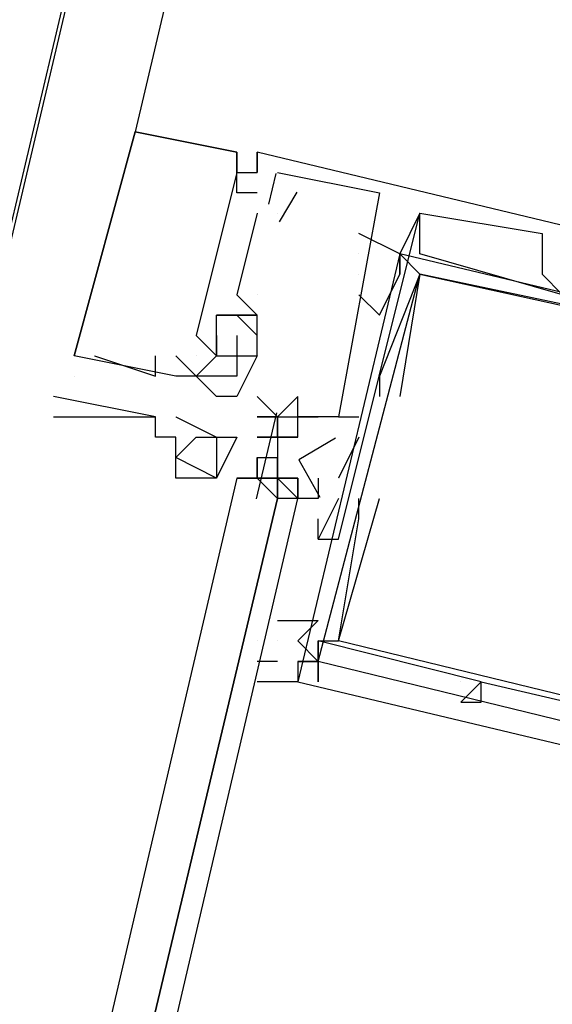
# Model space of a CAD drawing. Header units: feet. Extents: x -79 to 198, y -22 to 181.
# Tile 83 of 164: x 36.711 to 37.06, y 99.18 to 99.824. Entities that reach past the tile are written whole.
import ezdxf

# ---------------------------------------------------------------- set-up
doc = ezdxf.new("R2010")
doc.units = ezdxf.units.FT
doc.layers.add('A-LINEA', color=7, linetype='CONTINUOUS')

msp = doc.modelspace()

# ---------------------------------------------------------------- linework, layer by layer
at = {"layer": 'A-LINEA'}
for p, q in [((38.5333, 107.1778), (36.7867, 99.7511)), ((36.7867, 99.7511), (36.7867, 99.7511)), ((36.7867, 99.7511), (36.7867, 99.7511)), ((36.7867, 99.7511), (36.7867, 99.7511)), ((36.7867, 99.7511), (36.7867, 99.7511)), ((36.7867, 99.7511), (36.7867, 99.7511)), ((36.7867, 99.7511), (36.7867, 99.7511)), ((36.8533, 99.7378), (36.8533, 99.7378)), ((36.8533, 99.7378), (36.8533, 99.7378)), ((36.8533, 99.7378), (36.8533, 99.7378)), ((36.8533, 99.7378), (36.8533, 99.7378)), ((36.8533, 99.7378), (36.8533, 99.7378)), ((36.8533, 99.7378), (36.8533, 99.7378)), ((36.8533, 99.7378), (36.8533, 99.7378)), ((36.8533, 99.7378), (36.8533, 99.7378)), ((36.8533, 99.7378), (36.8533, 99.7378)), ((36.8533, 99.7378), (36.8533, 99.7378)), ((36.8533, 99.7378), (36.8533, 99.7378)), ((36.8533, 99.7378), (36.8533, 99.7378)), ((36.8667, 99.7378), (36.8667, 99.7378)), ((36.8667, 99.7378), (36.8667, 99.7378)), ((36.8667, 99.7378), (36.8667, 99.7378)), ((36.8667, 99.7378), (36.8667, 99.7378)), ((36.8667, 99.7378), (36.8667, 99.7378)), ((36.8667, 99.7378), (36.8667, 99.7378)), ((36.8667, 99.7378), (36.8667, 99.7378)), ((36.8667, 99.7378), (36.8667, 99.7378)), ((36.8667, 99.7378), (36.8667, 99.7378)), ((36.8533, 99.7244), (36.8533, 99.7244)), ((36.8533, 99.7244), (36.8533, 99.7244)), ((36.8533, 99.7244), (36.8533, 99.7244)), ((36.8533, 99.7244), (36.8533, 99.7244)), ((36.8533, 99.7244), (36.8533, 99.7244)), ((36.8533, 99.7244), (36.8533, 99.7244)), ((36.8533, 99.7244), (36.8533, 99.7244)), ((36.8533, 99.7244), (36.8533, 99.7244)), ((36.8533, 99.7244), (36.8533, 99.7244)), ((36.8667, 99.7244), (36.8667, 99.7244)), ((36.8667, 99.7244), (36.8667, 99.7244)), ((36.8667, 99.7244), (36.8667, 99.7244)), ((36.8667, 99.7244), (36.8667, 99.7244)), ((36.8667, 99.7244), (36.8667, 99.7244)), ((36.8667, 99.7244), (36.8667, 99.7244)), ((36.8743, 99.7038), (36.8791, 99.7238)), ((36.8743, 99.7038), (36.8791, 99.7238)), ((36.8743, 99.7038), (36.8791, 99.7238)), ((36.88, 99.7244), (36.88, 99.7244)), ((36.88, 99.7244), (36.88, 99.7244)), ((36.88, 99.7244), (36.88, 99.7244)), ((36.8533, 99.7111), (36.8533, 99.7111)), ((36.8533, 99.7111), (36.8533, 99.7111)), ((36.8533, 99.7111), (36.8533, 99.7111)), ((36.8533, 99.7111), (36.8533, 99.7111)), ((36.8533, 99.7111), (36.8533, 99.7111)), ((36.8533, 99.7111), (36.8533, 99.7111)), ((36.8667, 99.7111), (36.8667, 99.7111)), ((36.8667, 99.7111), (36.8667, 99.7111)), ((36.8667, 99.7111), (36.8667, 99.7111)), ((36.8812, 99.6921), (36.8928, 99.7116)), ((36.8812, 99.6921), (36.8928, 99.7116)), ((36.8812, 99.6921), (36.8928, 99.7116)), ((36.9467, 99.7111), (36.9467, 99.7111)), ((36.9467, 99.7111), (36.9467, 99.7111)), ((36.9467, 99.7111), (36.9467, 99.7111)), ((36.8667, 99.6978), (36.8533, 99.6444)), ((36.8667, 99.6978), (36.8533, 99.6444)), ((36.8667, 99.6978), (36.8533, 99.6444)), ((36.8667, 99.6978), (36.8667, 99.6978)), ((36.8667, 99.6978), (36.8667, 99.6978)), ((36.8667, 99.6978), (36.8667, 99.6978)), ((36.88, 99.6978), (36.88, 99.6978)), ((36.88, 99.6978), (36.88, 99.6978)), ((36.88, 99.6978), (36.88, 99.6978)), ((36.9733, 99.6978), (36.9733, 99.6978)), ((36.9733, 99.6978), (36.9733, 99.6978)), ((36.9733, 99.6978), (36.9733, 99.6978)), ((36.9733, 99.6978), (36.9733, 99.6978)), ((36.9733, 99.6978), (36.9733, 99.6978)), ((36.9733, 99.6978), (36.9733, 99.6978)), ((37.0533, 99.6844), (37.0533, 99.6844)), ((37.0533, 99.6844), (37.0533, 99.6844)), ((37.0533, 99.6844), (37.0533, 99.6844)), ((36.96, 99.6711), (36.96, 99.6711)), ((36.96, 99.6711), (36.96, 99.6711)), ((36.96, 99.6711), (36.96, 99.6711)), ((36.9733, 99.6711), (36.9733, 99.6711)), ((36.9733, 99.6711), (36.9733, 99.6711)), ((36.9733, 99.6711), (36.9733, 99.6711)), ((36.9333, 99.6578), (36.9333, 99.6578)), ((36.9333, 99.6578), (36.9333, 99.6578)), ((36.9733, 99.6578), (36.9733, 99.6578)), ((36.9733, 99.6578), (36.9733, 99.6578)), ((36.9733, 99.6578), (36.9733, 99.6578)), ((36.9733, 99.6578), (36.9733, 99.6578)), ((36.9733, 99.6578), (36.9733, 99.6578)), ((36.9733, 99.6578), (36.9733, 99.6578)), ((37.0533, 99.6578), (37.0533, 99.6578)), ((37.0533, 99.6578), (37.0533, 99.6578)), ((37.0533, 99.6578), (37.0533, 99.6578)), ((36.8533, 99.6444), (36.8667, 99.6311)), ((36.8533, 99.6444), (36.8533, 99.6444)), ((36.8533, 99.6444), (36.8667, 99.6311)), ((36.8533, 99.6444), (36.8533, 99.6444)), ((36.8533, 99.6444), (36.8667, 99.6311)), ((36.8533, 99.6444), (36.8533, 99.6444)), ((36.8667, 99.6444), (36.8667, 99.6444)), ((36.8667, 99.6444), (36.8667, 99.6444)), ((36.8667, 99.6444), (36.8667, 99.6444)), ((36.84, 99.6311), (36.84, 99.6311)), ((36.84, 99.6311), (36.84, 99.6311)), ((36.84, 99.6311), (36.84, 99.6311)), ((36.84, 99.6311), (36.84, 99.6311)), ((36.84, 99.6311), (36.84, 99.6311)), ((36.84, 99.6311), (36.84, 99.6311)), ((36.8533, 99.6311), (36.8533, 99.6311)), ((36.8533, 99.6311), (36.8533, 99.6311)), ((36.8533, 99.6311), (36.8533, 99.6311)), ((36.8533, 99.6311), (36.8533, 99.6311)), ((36.8533, 99.6311), (36.8533, 99.6311)), ((36.8533, 99.6311), (36.8533, 99.6311)), ((36.8533, 99.6311), (36.8533, 99.6311)), ((36.8533, 99.6311), (36.8533, 99.6311)), ((36.8533, 99.6311), (36.8533, 99.6311)), ((36.8667, 99.6311), (36.8667, 99.6311)), ((36.8667, 99.6311), (36.8667, 99.6311)), ((36.8667, 99.6311), (36.8667, 99.6311)), ((36.8667, 99.6311), (36.8667, 99.6311)), ((36.8667, 99.6311), (36.8667, 99.6311)), ((36.8667, 99.6311), (36.8667, 99.6311)), ((36.8267, 99.6178), (36.8267, 99.6178)), ((36.84, 99.6044), (36.8267, 99.6178)), ((36.8267, 99.6178), (36.8267, 99.6178)), ((36.8267, 99.6178), (36.8267, 99.6178)), ((36.84, 99.6044), (36.8267, 99.6178)), ((36.8267, 99.6178), (36.8267, 99.6178)), ((36.8267, 99.6178), (36.8267, 99.6178)), ((36.84, 99.6044), (36.8267, 99.6178)), ((36.8267, 99.6178), (36.8267, 99.6178)), ((36.84, 99.6178), (36.84, 99.6178)), ((36.84, 99.6178), (36.84, 99.6178)), ((36.84, 99.6178), (36.84, 99.6178)), ((36.84, 99.6178), (36.84, 99.6178)), ((36.84, 99.6178), (36.84, 99.6178)), ((36.84, 99.6178), (36.84, 99.6178)), ((36.8533, 99.6178), (36.8533, 99.6178)), ((36.8533, 99.6178), (36.8533, 99.6178)), ((36.8533, 99.6178), (36.8533, 99.6178)), ((36.8667, 99.6178), (36.8667, 99.6178)), ((36.8667, 99.6178), (36.8667, 99.6178)), ((36.8667, 99.6178), (36.8667, 99.6178)), ((36.7467, 99.6044), (36.7467, 99.6044)), ((36.7467, 99.6044), (36.7467, 99.6044)), ((36.7467, 99.6044), (36.7467, 99.6044)), ((36.7467, 99.6044), (36.7467, 99.6044)), ((36.7467, 99.6044), (36.7467, 99.6044)), ((36.7467, 99.6044), (36.7467, 99.6044)), ((36.76, 99.6044), (36.76, 99.6044)), ((36.76, 99.6044), (36.76, 99.6044)), ((36.76, 99.6044), (36.76, 99.6044)), ((36.8, 99.6044), (36.8, 99.6044)), ((36.8, 99.6044), (36.8, 99.6044)), ((36.8, 99.6044), (36.8, 99.6044)), ((36.8133, 99.6044), (36.8133, 99.6044)), ((36.8133, 99.6044), (36.8133, 99.6044)), ((36.8133, 99.6044), (36.8133, 99.6044)), ((36.8267, 99.6044), (36.8267, 99.6044)), ((36.8267, 99.6044), (36.8267, 99.6044)), ((36.8267, 99.6044), (36.8267, 99.6044)), ((36.8267, 99.6044), (36.8267, 99.6044)), ((36.8267, 99.6044), (36.8267, 99.6044)), ((36.8267, 99.6044), (36.8267, 99.6044)), ((36.8267, 99.6044), (36.8267, 99.6044)), ((36.8267, 99.6044), (36.8267, 99.6044)), ((36.8267, 99.6044), (36.8267, 99.6044)), ((36.8267, 99.6044), (36.8267, 99.6044)), ((36.8267, 99.6044), (36.8267, 99.6044)), ((36.8267, 99.6044), (36.8267, 99.6044)), ((36.84, 99.6044), (36.84, 99.6044)), ((36.84, 99.6044), (36.84, 99.6044)), ((36.84, 99.6044), (36.84, 99.6044)), ((36.84, 99.6044), (36.84, 99.6044)), ((36.84, 99.6044), (36.84, 99.6044)), ((36.84, 99.6044), (36.84, 99.6044)), ((36.84, 99.6044), (36.84, 99.6044)), ((36.84, 99.6044), (36.84, 99.6044)), ((36.84, 99.6044), (36.84, 99.6044)), ((36.84, 99.6044), (36.84, 99.6044)), ((36.84, 99.6044), (36.84, 99.6044)), ((36.84, 99.6044), (36.84, 99.6044)), ((36.8533, 99.6044), (36.8533, 99.6044)), ((36.8533, 99.6044), (36.8533, 99.6044)), ((36.8533, 99.6044), (36.8533, 99.6044)), ((36.8533, 99.6044), (36.8533, 99.6044)), ((36.8533, 99.6044), (36.8533, 99.6044)), ((36.8533, 99.6044), (36.8533, 99.6044)), ((36.8533, 99.6044), (36.8533, 99.6044)), ((36.8533, 99.6044), (36.8533, 99.6044)), ((36.8533, 99.6044), (36.8533, 99.6044)), ((36.8667, 99.6044), (36.8667, 99.6044)), ((36.8667, 99.6044), (36.8667, 99.6044)), ((36.8667, 99.6044), (36.8667, 99.6044)), ((36.8667, 99.6044), (36.8667, 99.6044)), ((36.8667, 99.6044), (36.8667, 99.6044)), ((36.8667, 99.6044), (36.8667, 99.6044)), ((36.7467, 99.5911), (36.7467, 99.5911)), ((36.8, 99.5911), (36.8, 99.5911)), ((36.8, 99.5911), (36.8, 99.5911)), ((36.8, 99.5911), (36.8, 99.5911)), ((36.8133, 99.5911), (36.8133, 99.5911)), ((36.8133, 99.5911), (36.8133, 99.5911)), ((36.8133, 99.5911), (36.8133, 99.5911)), ((36.8133, 99.5911), (36.8133, 99.5911)), ((36.8133, 99.5911), (36.8133, 99.5911)), ((36.8133, 99.5911), (36.8133, 99.5911)), ((36.8267, 99.5911), (36.8267, 99.5911)), ((36.8267, 99.5911), (36.8267, 99.5911)), ((36.8267, 99.5911), (36.8267, 99.5911)), ((36.8267, 99.5911), (36.8267, 99.5911)), ((36.8267, 99.5911), (36.8267, 99.5911)), ((36.8267, 99.5911), (36.8267, 99.5911)), ((36.8267, 99.5911), (36.8267, 99.5911)), ((36.8267, 99.5911), (36.8267, 99.5911)), ((36.8267, 99.5911), (36.8267, 99.5911)), ((36.8267, 99.5911), (36.8267, 99.5911)), ((36.8267, 99.5911), (36.8267, 99.5911)), ((36.8267, 99.5911), (36.8267, 99.5911)), ((36.8533, 99.5911), (36.8533, 99.5911)), ((36.8533, 99.5911), (36.8533, 99.5911)), ((36.8533, 99.5911), (36.8533, 99.5911)), ((36.9467, 99.5911), (36.9467, 99.5911)), ((36.9467, 99.5911), (36.9467, 99.5911)), ((36.9467, 99.5911), (36.9467, 99.5911)), ((36.7333, 99.5778), (36.7333, 99.5778)), ((36.84, 99.5778), (36.84, 99.5778)), ((36.84, 99.5778), (36.84, 99.5778)), ((36.84, 99.5778), (36.84, 99.5778)), ((36.8533, 99.5778), (36.8533, 99.5778)), ((36.8533, 99.5778), (36.8533, 99.5778)), ((36.8533, 99.5778), (36.8533, 99.5778)), ((36.88, 99.5644), (36.8667, 99.5778)), ((36.8667, 99.5778), (36.8667, 99.5778)), ((36.8667, 99.5778), (36.8667, 99.5778)), ((36.8933, 99.5778), (36.8933, 99.5778)), ((36.8933, 99.5644), (36.8933, 99.5778)), ((36.9467, 99.5778), (36.9467, 99.5778)), ((36.9467, 99.5778), (36.9467, 99.5778)), ((36.9467, 99.5778), (36.9467, 99.5778)), ((36.96, 99.5778), (36.96, 99.5778)), ((36.96, 99.5778), (36.96, 99.5778)), ((36.96, 99.5778), (36.96, 99.5778)), ((36.7333, 99.5644), (36.8, 99.5644)), ((36.7333, 99.5644), (36.7333, 99.5644)), ((36.8, 99.5644), (36.8, 99.5644)), ((36.8, 99.5644), (36.8, 99.5644)), ((36.8133, 99.5644), (36.8133, 99.5644)), ((36.8661, 99.5108), (36.8795, 99.5672)), ((36.8667, 99.5644), (36.8667, 99.5644)), ((36.8667, 99.5644), (36.8667, 99.5644)), ((36.8667, 99.5644), (36.8667, 99.5644)), ((36.8667, 99.5644), (36.8667, 99.5644)), ((36.8667, 99.5644), (36.8667, 99.5644)), ((36.8667, 99.5644), (36.88, 99.5644)), ((36.8667, 99.5644), (36.8667, 99.5644)), ((36.8667, 99.5644), (36.8667, 99.5644)), ((36.8667, 99.5644), (36.8667, 99.5644)), ((36.8667, 99.5644), (36.8667, 99.5644)), ((36.88, 99.5644), (36.8667, 99.5644)), ((36.8667, 99.5644), (36.8667, 99.5644)), ((36.88, 99.5644), (36.8667, 99.5644)), ((36.8667, 99.5644), (36.8667, 99.5644)), ((36.88, 99.5644), (36.88, 99.5511)), ((36.88, 99.5644), (36.88, 99.5511)), ((36.88, 99.5644), (36.8933, 99.5644)), ((36.88, 99.5644), (36.8933, 99.5644)), ((36.88, 99.5644), (36.88, 99.5644)), ((36.88, 99.5644), (36.88, 99.5644)), ((36.88, 99.5644), (36.88, 99.5644)), ((36.88, 99.5644), (36.88, 99.5644)), ((36.88, 99.5644), (36.88, 99.5644)), ((36.88, 99.5644), (36.88, 99.5644)), ((36.88, 99.5644), (36.88, 99.5644)), ((36.88, 99.5644), (36.88, 99.5644)), ((36.88, 99.5511), (36.88, 99.5644)), ((36.88, 99.5644), (36.88, 99.5644)), ((36.88, 99.5511), (36.88, 99.5644)), ((36.88, 99.5644), (36.88, 99.5644)), ((36.88, 99.5644), (36.88, 99.5644)), ((36.88, 99.5644), (36.88, 99.5644)), ((36.8933, 99.5644), (36.8933, 99.5644)), ((36.8933, 99.5644), (36.8933, 99.5644)), ((36.8933, 99.5644), (36.8933, 99.5644)), ((36.8933, 99.5644), (36.8933, 99.5644)), ((36.8933, 99.5644), (36.8933, 99.5644)), ((36.8933, 99.5644), (36.8933, 99.5644)), ((36.8933, 99.5644), (36.8933, 99.5644)), ((36.8933, 99.5644), (36.9067, 99.5644)), ((36.8933, 99.5644), (36.8933, 99.5644)), ((36.8933, 99.5644), (36.8933, 99.5644)), ((36.8933, 99.5644), (36.8933, 99.5644)), ((36.8933, 99.5644), (36.8933, 99.5644)), ((36.8933, 99.5644), (36.8933, 99.5644)), ((36.8933, 99.5644), (36.9067, 99.5644)), ((36.8933, 99.5511), (36.8933, 99.5644)), ((36.8933, 99.5644), (36.8933, 99.5644)), ((36.8933, 99.5644), (36.8933, 99.5644)), ((36.8933, 99.5644), (36.8933, 99.5644)), ((36.8933, 99.5644), (36.8933, 99.5644)), ((36.8933, 99.5644), (36.8933, 99.5644)), ((36.8933, 99.5644), (36.8933, 99.5644)), ((36.8933, 99.5644), (36.8933, 99.5644)), ((36.8933, 99.5644), (36.8933, 99.5644)), ((36.9067, 99.5644), (36.9067, 99.5644)), ((36.9067, 99.5644), (36.9067, 99.5644)), ((36.9067, 99.5644), (36.9067, 99.5644)), ((36.9067, 99.5644), (36.9067, 99.5644)), ((36.9067, 99.5644), (36.9067, 99.5644)), ((36.9067, 99.5644), (36.9067, 99.5644)), ((36.9067, 99.5644), (36.9067, 99.5644)), ((36.9067, 99.5644), (36.9067, 99.5644)), ((36.9067, 99.5644), (36.9067, 99.5644)), ((36.9067, 99.5644), (36.9067, 99.5644)), ((36.9067, 99.5644), (36.9067, 99.5644)), ((36.9067, 99.5644), (36.9067, 99.5644)), ((36.92, 99.5644), (36.92, 99.5644)), ((36.92, 99.5644), (36.92, 99.5644)), ((36.92, 99.5644), (36.92, 99.5644)), ((36.92, 99.5644), (36.92, 99.5644)), ((36.92, 99.5644), (36.92, 99.5644)), ((36.9333, 99.5644), (36.9333, 99.5644)), ((36.9333, 99.5644), (36.9333, 99.5644)), ((36.9333, 99.5644), (36.9333, 99.5644)), ((36.8, 99.5511), (36.8, 99.5511)), ((36.8, 99.5511), (36.8, 99.5511)), ((36.8, 99.5511), (36.8, 99.5511)), ((36.8133, 99.5511), (36.8133, 99.5511)), ((36.8133, 99.5511), (36.8133, 99.5511)), ((36.8267, 99.5511), (36.8267, 99.5511)), ((36.84, 99.5511), (36.84, 99.5511)), ((36.84, 99.5511), (36.84, 99.5511)), ((36.8533, 99.5511), (36.8533, 99.5511)), ((36.8667, 99.5511), (36.8667, 99.5511)), ((36.8667, 99.5511), (36.8667, 99.5511)), ((36.8667, 99.5511), (36.8667, 99.5511)), ((36.8667, 99.5511), (36.8667, 99.5511)), ((36.8667, 99.5511), (36.8667, 99.5511)), ((36.8667, 99.5511), (36.8667, 99.5511)), ((36.8667, 99.5511), (36.8667, 99.5511)), ((36.8667, 99.5511), (36.88, 99.5511)), ((36.8667, 99.5511), (36.8667, 99.5511)), ((36.8667, 99.5511), (36.8667, 99.5511)), ((36.8667, 99.5511), (36.8667, 99.5511)), ((36.8667, 99.5511), (36.8667, 99.5511)), ((36.8667, 99.5511), (36.8667, 99.5511)), ((36.8667, 99.5511), (36.8667, 99.5511)), ((36.8667, 99.5511), (36.8667, 99.5511)), ((36.88, 99.5511), (36.88, 99.5511)), ((36.88, 99.5511), (36.88, 99.5511)), ((36.88, 99.5511), (36.88, 99.5511)), ((36.88, 99.5511), (36.88, 99.5511)), ((36.88, 99.5511), (36.88, 99.5378)), ((36.88, 99.5511), (36.88, 99.5511)), ((36.88, 99.5511), (36.88, 99.5511)), ((36.88, 99.5511), (36.88, 99.5511)), ((36.88, 99.5511), (36.88, 99.5511)), ((36.88, 99.5511), (36.88, 99.5511)), ((36.88, 99.5511), (36.88, 99.5511)), ((36.88, 99.5511), (36.8933, 99.5511)), ((36.88, 99.5511), (36.88, 99.5511)), ((36.88, 99.5511), (36.88, 99.5511)), ((36.88, 99.5511), (36.8933, 99.5511)), ((36.88, 99.5511), (36.88, 99.5511)), ((36.88, 99.5511), (36.88, 99.5511)), ((36.88, 99.5511), (36.88, 99.5511)), ((36.88, 99.5511), (36.88, 99.5511)), ((36.88, 99.5511), (36.88, 99.5511)), ((36.88, 99.5511), (36.88, 99.5511)), ((36.8933, 99.5511), (36.88, 99.5511)), ((36.88, 99.5511), (36.88, 99.5511)), ((36.88, 99.5511), (36.88, 99.5511)), ((36.88, 99.5511), (36.88, 99.5511)), ((36.88, 99.5511), (36.88, 99.5511)), ((36.88, 99.5511), (36.88, 99.5511)), ((36.88, 99.5511), (36.88, 99.5511)), ((36.88, 99.5511), (36.88, 99.5511)), ((36.8933, 99.5511), (36.8933, 99.5511)), ((36.8933, 99.5511), (36.8933, 99.5511)), ((36.8933, 99.5511), (36.8933, 99.5511)), ((36.8933, 99.5511), (36.8933, 99.5511)), ((36.8933, 99.5511), (36.8933, 99.5511)), ((36.8933, 99.5511), (36.8933, 99.5511)), ((36.8933, 99.5511), (36.8933, 99.5511)), ((36.8933, 99.5511), (36.8933, 99.5511)), ((36.9333, 99.5511), (36.92, 99.5244)), ((36.9333, 99.5511), (36.92, 99.5244)), ((36.9333, 99.5511), (36.92, 99.5244)), ((36.9333, 99.5511), (36.9333, 99.5511)), ((36.9333, 99.5511), (36.9333, 99.5511)), ((36.9333, 99.5511), (36.9333, 99.5511)), ((36.8133, 99.5378), (36.8133, 99.5378)), ((36.8133, 99.5378), (36.8133, 99.5378)), ((36.8667, 99.5378), (36.8667, 99.5378)), ((36.8667, 99.5378), (36.8667, 99.5378)), ((36.8667, 99.5378), (36.8667, 99.5378)), ((36.8667, 99.5378), (36.8667, 99.5378)), ((36.8667, 99.5378), (36.8667, 99.5378)), ((36.8667, 99.5378), (36.8667, 99.5378)), ((36.8667, 99.5378), (36.8667, 99.5378)), ((36.8667, 99.5378), (36.8667, 99.5378)), ((36.8667, 99.5378), (36.8667, 99.5378)), ((36.8667, 99.5378), (36.8667, 99.5244)), ((36.8667, 99.5378), (36.8667, 99.5378)), ((36.8667, 99.5378), (36.8667, 99.5378)), ((36.8667, 99.5378), (36.8667, 99.5378)), ((36.8667, 99.5378), (36.8667, 99.5378)), ((36.8667, 99.5378), (36.8667, 99.5378)), ((36.8667, 99.5378), (36.8667, 99.5378)), ((36.8667, 99.5378), (36.8667, 99.5378)), ((36.8667, 99.5378), (36.8667, 99.5378)), ((36.8667, 99.5378), (36.8667, 99.5378)), ((36.8667, 99.5378), (36.8667, 99.5378)), ((36.8667, 99.5378), (36.8667, 99.5378)), ((36.8667, 99.5378), (36.8667, 99.5378)), ((36.8667, 99.5378), (36.8667, 99.5378)), ((36.8667, 99.5378), (36.8667, 99.5378)), ((36.8667, 99.5378), (36.8667, 99.5378)), ((36.8667, 99.5378), (36.88, 99.5378)), ((36.8667, 99.5378), (36.8667, 99.5378)), ((36.8667, 99.5378), (36.8667, 99.5378)), ((36.8667, 99.5378), (36.8667, 99.5378)), ((36.8667, 99.5378), (36.8667, 99.5244)), ((36.8667, 99.5378), (36.8667, 99.5378)), ((36.8667, 99.5378), (36.8667, 99.5378)), ((36.8667, 99.5378), (36.8667, 99.5378)), ((36.88, 99.5378), (36.88, 99.5378)), ((36.88, 99.5378), (36.88, 99.5378)), ((36.88, 99.5378), (36.88, 99.5378)), ((36.88, 99.5378), (36.88, 99.5378)), ((36.88, 99.5378), (36.88, 99.5378)), ((36.88, 99.5378), (36.88, 99.5378)), ((36.88, 99.5378), (36.88, 99.5378)), ((36.88, 99.5378), (36.88, 99.5378)), ((36.88, 99.5378), (36.88, 99.5378)), ((36.88, 99.5378), (36.88, 99.5378)), ((36.88, 99.5378), (36.88, 99.5378)), ((36.88, 99.5378), (36.88, 99.5378)), ((36.88, 99.5378), (36.88, 99.5378)), ((36.88, 99.5378), (36.88, 99.5378)), ((36.88, 99.5378), (36.88, 99.5378)), ((36.88, 99.5378), (36.88, 99.5378)), ((36.88, 99.5378), (36.88, 99.5378)), ((36.88, 99.5244), (36.88, 99.5378)), ((36.88, 99.5378), (36.88, 99.5378)), ((36.88, 99.5378), (36.88, 99.5378)), ((36.88, 99.5378), (36.88, 99.5378)), ((36.88, 99.5378), (36.88, 99.5378)), ((36.88, 99.5378), (36.88, 99.5378)), ((36.88, 99.5378), (36.88, 99.5378)), ((36.88, 99.5378), (36.88, 99.5378)), ((36.88, 99.5378), (36.88, 99.5378)), ((36.88, 99.5244), (36.88, 99.5378)), ((36.88, 99.5378), (36.88, 99.5378)), ((36.88, 99.5378), (36.88, 99.5378)), ((36.88, 99.5378), (36.88, 99.5378)), ((36.88, 99.5378), (36.88, 99.5378)), ((36.88, 99.5378), (36.88, 99.5378)), ((36.88, 99.5378), (36.88, 99.5378)), ((36.88, 99.5378), (36.88, 99.5378)), ((36.88, 99.5378), (36.88, 99.5378)), ((36.88, 99.5378), (36.88, 99.5378)), ((36.88, 99.5378), (36.88, 99.5378)), ((36.8133, 99.5244), (36.8133, 99.5244)), ((36.8267, 99.5244), (36.8267, 99.5244)), ((36.84, 99.5244), (36.84, 99.5244)), ((36.84, 99.5244), (36.84, 99.5244)), ((36.84, 99.5244), (36.84, 99.5244)), ((36.8533, 99.5244), (36.8533, 99.5244)), ((36.8533, 99.5244), (36.8533, 99.5244)), ((36.8533, 99.5244), (36.8533, 99.5244)), ((36.8533, 99.5244), (36.8667, 99.5244)), ((36.8533, 99.5244), (36.8533, 99.5244)), ((36.8667, 99.5244), (36.8667, 99.5244)), ((36.8667, 99.5244), (36.8667, 99.5244)), ((36.8667, 99.5244), (36.88, 99.5244)), ((36.8667, 99.5244), (36.8667, 99.5244)), ((36.8667, 99.5244), (36.8667, 99.5244)), ((36.8667, 99.5244), (36.8667, 99.5244)), ((36.8667, 99.5244), (36.8667, 99.5244)), ((36.8667, 99.5244), (36.8667, 99.5244)), ((36.8667, 99.5244), (36.8667, 99.5244)), ((36.8667, 99.5244), (36.8667, 99.5244)), ((36.8667, 99.5244), (36.8667, 99.5244)), ((36.8667, 99.5244), (36.8667, 99.5244)), ((36.8667, 99.5244), (36.8667, 99.5244)), ((36.8667, 99.5244), (36.8667, 99.5244)), ((36.8667, 99.5244), (36.8667, 99.5244)), ((36.8667, 99.5244), (36.8667, 99.5244)), ((36.8667, 99.5244), (36.8667, 99.5244)), ((36.8667, 99.5244), (36.8667, 99.5244)), ((36.8667, 99.5244), (36.8667, 99.5244)), ((36.8667, 99.5244), (36.8667, 99.5244)), ((36.8667, 99.5244), (36.8667, 99.5244)), ((36.8667, 99.5244), (36.8667, 99.5244)), ((36.88, 99.5244), (36.88, 99.5244)), ((36.88, 99.5244), (36.88, 99.5111)), ((36.88, 99.5244), (36.88, 99.5244)), ((36.88, 99.5244), (36.88, 99.5244)), ((36.88, 99.5244), (36.88, 99.5244)), ((36.88, 99.5244), (36.88, 99.5244)), ((36.88, 99.5244), (36.8933, 99.5244)), ((36.88, 99.5244), (36.88, 99.5244)), ((36.88, 99.5244), (36.88, 99.5244)), ((36.88, 99.5244), (36.88, 99.5244)), ((36.88, 99.5244), (36.88, 99.5244)), ((36.88, 99.5244), (36.88, 99.5244)), ((36.88, 99.5244), (36.88, 99.5244)), ((36.88, 99.5244), (36.88, 99.5244)), ((36.88, 99.5244), (36.88, 99.5244)), ((36.88, 99.5244), (36.88, 99.5244)), ((36.88, 99.5244), (36.88, 99.5244)), ((36.88, 99.5111), (36.88, 99.5244)), ((36.88, 99.5111), (36.88, 99.5244)), ((36.88, 99.5244), (36.88, 99.5244)), ((36.88, 99.5244), (36.88, 99.5244)), ((36.8933, 99.5244), (36.8933, 99.5244)), ((36.8933, 99.5244), (36.8933, 99.5244)), ((36.8933, 99.5244), (36.8933, 99.5244)), ((36.8933, 99.5244), (36.8933, 99.5111)), ((36.8933, 99.5244), (36.8933, 99.5244)), ((36.8933, 99.5244), (36.8933, 99.5244)), ((36.8933, 99.5111), (36.8933, 99.5244)), ((36.9067, 99.5244), (36.9067, 99.5111)), ((36.9067, 99.5244), (36.9067, 99.5244)), ((36.9067, 99.5244), (36.9067, 99.5111)), ((36.9067, 99.5244), (36.9067, 99.5244)), ((36.9067, 99.5244), (36.9067, 99.5111)), ((36.9067, 99.5244), (36.9067, 99.5244)), ((36.92, 99.5244), (36.92, 99.5244)), ((36.92, 99.5244), (36.92, 99.5244)), ((36.92, 99.5244), (36.92, 99.5244)), ((36.88, 99.5111), (36.88, 99.5111)), ((36.88, 99.5111), (36.88, 99.5111)), ((36.88, 99.5111), (36.88, 99.5111)), ((36.88, 99.5111), (36.88, 99.5111)), ((36.88, 99.5111), (36.88, 99.5111)), ((36.8933, 99.5111), (36.8933, 99.5111)), ((36.8933, 99.5111), (36.8933, 99.5111)), ((36.8933, 99.5111), (36.8933, 99.5111)), ((36.8933, 99.5111), (36.8933, 99.5111)), ((36.8933, 99.5111), (36.8933, 99.5111)), ((36.9067, 99.5111), (36.9067, 99.5111)), ((36.9067, 99.5111), (36.9067, 99.5111)), ((36.9067, 99.5111), (36.9067, 99.5111)), ((36.9067, 99.5111), (36.9067, 99.5111)), ((36.92, 99.5111), (36.92, 99.5111)), ((36.92, 99.5111), (36.92, 99.5111)), ((36.92, 99.5111), (36.92, 99.5111)), ((36.9333, 99.5111), (36.9333, 99.5111)), ((36.9333, 99.5111), (36.9333, 99.5111)), ((36.9333, 99.5111), (36.9333, 99.5111)), ((36.9467, 99.5111), (36.9467, 99.5111)), ((36.9467, 99.5111), (36.9467, 99.5111)), ((36.9467, 99.5111), (36.9467, 99.5111)), ((36.9067, 99.4978), (36.9067, 99.4978)), ((36.9067, 99.4978), (36.9067, 99.4978)), ((36.9067, 99.4978), (36.9067, 99.4978)), ((36.9333, 99.4978), (36.9333, 99.4978)), ((36.9333, 99.4978), (36.9333, 99.4978)), ((36.9333, 99.4978), (36.9333, 99.4978)), ((36.9067, 99.4844), (36.9067, 99.4844)), ((36.9067, 99.4844), (36.9067, 99.4844)), ((36.9067, 99.4844), (36.9067, 99.4844)), ((36.9067, 99.4844), (36.9067, 99.4844)), ((36.9067, 99.4844), (36.9067, 99.4844)), ((36.9067, 99.4844), (36.9067, 99.4844)), ((36.92, 99.4844), (36.92, 99.4844)), ((36.92, 99.4844), (36.92, 99.4844)), ((36.92, 99.4844), (36.92, 99.4844)), ((36.8667, 99.4178), (36.8667, 99.4178)), ((36.88, 99.4178), (36.88, 99.4178)), ((36.9067, 99.4178), (36.9067, 99.4178)), ((36.9067, 99.4178), (36.9067, 99.4178)), ((36.9067, 99.4178), (36.9067, 99.4178)), ((36.9067, 99.4178), (36.9067, 99.4178)), ((36.9067, 99.4178), (36.9067, 99.4178)), ((36.9067, 99.4178), (36.9067, 99.4178)), ((36.92, 99.4178), (36.92, 99.4178)), ((36.92, 99.4178), (36.92, 99.4178)), ((36.92, 99.4178), (36.92, 99.4178)), ((36.92, 99.4178), (36.92, 99.4178)), ((36.92, 99.4178), (36.92, 99.4178)), ((36.92, 99.4178), (36.92, 99.4178)), ((36.9067, 99.3911), (36.9067, 99.3911)), ((36.9067, 99.3911), (36.9067, 99.3911)), ((36.9067, 99.3911), (36.9067, 99.3911)), ((37, 99.3911), (37, 99.3911)), ((37, 99.3911), (37, 99.3911)), ((37, 99.3911), (37, 99.3911)), ((37.0133, 99.3911), (37.0133, 99.3911)), ((37.0133, 99.3911), (37.0133, 99.3911)), ((37.0133, 99.3911), (37.0133, 99.3911)), ((37.0133, 99.3911), (37.0133, 99.3911)), ((37.0133, 99.3911), (37.0133, 99.3911)), ((37.0133, 99.3911), (37.0133, 99.3911)), ((37, 99.3778), (37, 99.3778)), ((37, 99.3778), (37, 99.3778)), ((37, 99.3778), (37, 99.3778)), ((37.0133, 99.3778), (37.0133, 99.3778)), ((37.0133, 99.3778), (37.0133, 99.3778)), ((37.0133, 99.3778), (37.0133, 99.3778))]:
    msp.add_line(p, q, dxfattribs=at)
for points in [[(28.68, 83.8711), (32.7333, 82.9111), (38.56, 107.5244), (34.5067, 108.4844)], [(38.56, 107.5244), (35.6533, 95.2311), (29.1867, 96.7644)], [(36.84, 99.6178), (36.84, 99.6044), (36.84, 99.6044), (36.8533, 99.6044), (36.8533, 99.6044), (36.8533, 99.6044), (36.8533, 99.6044), (36.8667, 99.6044), (36.8533, 99.5778), (36.84, 99.5778), (36.8267, 99.5911), (36.8133, 99.5911), (36.7467, 99.6044), (36.7867, 99.7511), (36.7867, 99.7511), (36.8533, 99.7378), (36.8533, 99.7244), (36.8533, 99.7378), (36.7867, 99.7511), (36.7867, 99.7511), (36.7467, 99.6044)], [(36.84, 99.6178), (36.84, 99.6044), (36.84, 99.6044), (36.8533, 99.6044), (36.8533, 99.6044), (36.8533, 99.6044), (36.8533, 99.6044), (36.8667, 99.6044), (36.8533, 99.5778), (36.84, 99.5778), (36.8267, 99.5911), (36.8133, 99.5911), (36.7467, 99.6044), (36.7867, 99.7511), (36.7867, 99.7511), (36.8533, 99.7378), (36.8533, 99.7244), (36.8533, 99.7378), (36.7867, 99.7511), (36.7867, 99.7511), (36.7467, 99.6044)], [(36.84, 99.6178), (36.84, 99.6044), (36.84, 99.6044), (36.8533, 99.6044), (36.8533, 99.6044), (36.8533, 99.6044), (36.8533, 99.6044), (36.8667, 99.6044), (36.8533, 99.5778), (36.84, 99.5778), (36.8267, 99.5911), (36.8133, 99.5911), (36.7467, 99.6044), (36.7867, 99.7511), (36.7867, 99.7511), (36.8533, 99.7378), (36.8533, 99.7244), (36.8533, 99.7378), (36.7867, 99.7511), (36.7867, 99.7511), (36.7467, 99.6044)], [(36.8533, 99.7244), (36.8667, 99.7244), (36.8667, 99.7378), (36.8667, 99.7244)], [(36.8533, 99.7244), (36.8667, 99.7244), (36.8667, 99.7378), (36.8667, 99.7244)], [(36.8533, 99.7244), (36.8667, 99.7244), (36.8667, 99.7378), (36.8667, 99.7244)], [(37.44, 99.3511), (37.4667, 99.3511), (37.48, 99.4311), (37.5067, 99.4311), (37.5333, 99.5778), (36.8667, 99.7378)], [(37.44, 99.3511), (37.4667, 99.3511), (37.48, 99.4311), (37.5067, 99.4311), (37.5333, 99.5778), (36.8667, 99.7378)], [(37.44, 99.3511), (37.4667, 99.3511), (37.48, 99.4311), (37.5067, 99.4311), (37.5333, 99.5778), (36.8667, 99.7378)], [(36.8533, 99.7244), (36.8267, 99.6178), (36.84, 99.6044), (36.84, 99.6178), (36.84, 99.6311), (36.8533, 99.6311), (36.84, 99.6311)], [(36.8533, 99.7244), (36.8267, 99.6178), (36.84, 99.6044), (36.84, 99.6178), (36.84, 99.6311), (36.8533, 99.6311), (36.84, 99.6311)], [(36.8533, 99.7244), (36.8267, 99.6178), (36.84, 99.6044), (36.84, 99.6178), (36.84, 99.6311), (36.8533, 99.6311), (36.84, 99.6311)], [(36.8667, 99.7111), (36.8533, 99.7111), (36.8533, 99.7244)], [(36.8667, 99.7111), (36.8533, 99.7111), (36.8533, 99.7244)], [(36.8667, 99.7111), (36.8533, 99.7111), (36.8533, 99.7244)], [(36.88, 99.7244), (36.9467, 99.7111), (36.92, 99.5644), (36.9333, 99.5644)], [(36.88, 99.7244), (36.9467, 99.7111), (36.92, 99.5644), (36.9333, 99.5644)], [(36.88, 99.7244), (36.9467, 99.7111), (36.92, 99.5644), (36.9333, 99.5644)], [(36.9067, 99.4844), (36.92, 99.4844), (36.9733, 99.6978), (37.0533, 99.6844), (37.0533, 99.6578), (37.0667, 99.6444)], [(36.9067, 99.4844), (36.92, 99.4844), (36.9733, 99.6978), (37.0533, 99.6844), (37.0533, 99.6578), (37.0667, 99.6444)], [(36.9067, 99.4844), (36.92, 99.4844), (36.9733, 99.6978), (37.0533, 99.6844), (37.0533, 99.6578), (37.0667, 99.6444)], [(36.9733, 99.6711), (36.9733, 99.6711), (36.9733, 99.6978), (36.96, 99.6711), (36.9733, 99.6578), (36.9467, 99.5911), (36.9467, 99.5778)], [(36.9733, 99.6711), (36.9733, 99.6711), (36.9733, 99.6978), (36.96, 99.6711), (36.9733, 99.6578), (36.9467, 99.5911), (36.9467, 99.5778)], [(36.9733, 99.6711), (36.9733, 99.6711), (36.9733, 99.6978), (36.96, 99.6711), (36.9733, 99.6578), (36.9467, 99.5911), (36.9467, 99.5778)], [(36.9733, 99.6578), (36.96, 99.6711), (36.96, 99.6711), (36.96, 99.6578), (36.96, 99.6711), (36.96, 99.6711), (36.96, 99.6711), (36.96, 99.6711), (36.9333, 99.6844), (36.9333, 99.6844), (36.9333, 99.6844)], [(37.52, 99.5378), (36.96, 99.6711), (36.8933, 99.3911), (37.4533, 99.2578), (37.52, 99.5378), (37.4533, 99.2711), (36.9067, 99.4044), (36.9733, 99.6578), (37.52, 99.5378)], [(36.9333, 99.6711), (36.9333, 99.6711), (36.9333, 99.6711)], [(37.08, 99.6711), (37.0667, 99.6711), (37.0667, 99.6578), (37.0667, 99.6444), (36.9733, 99.6711)], [(37.08, 99.6711), (37.0667, 99.6711), (37.0667, 99.6578), (37.0667, 99.6444), (36.9733, 99.6711)], [(37.08, 99.6711), (37.0667, 99.6711), (37.0667, 99.6578), (37.0667, 99.6444), (36.9733, 99.6711)], [(36.9333, 99.6444), (36.9333, 99.6444), (36.9333, 99.6444), (36.9467, 99.6311), (36.9467, 99.6311), (36.96, 99.6578), (36.96, 99.6578), (36.96, 99.6578), (36.96, 99.6578), (36.96, 99.6578), (36.96, 99.6578), (36.96, 99.6578)], [(37.48, 99.5511), (36.9733, 99.6578), (36.96, 99.5778), (36.96, 99.5778)], [(37.48, 99.5511), (36.9733, 99.6578), (36.96, 99.5778), (36.96, 99.5778)], [(37.48, 99.5511), (36.9733, 99.6578), (36.96, 99.5778), (36.96, 99.5778)], [(36.8533, 99.6311), (36.8667, 99.6311), (36.8533, 99.6311), (36.8667, 99.6178)], [(36.8533, 99.6178), (36.8533, 99.6044), (36.8667, 99.6044), (36.8667, 99.6311)], [(36.8533, 99.6311), (36.8667, 99.6311), (36.8533, 99.6311), (36.8667, 99.6178)], [(36.8533, 99.6178), (36.8533, 99.6044), (36.8667, 99.6044), (36.8667, 99.6311)], [(36.8533, 99.6311), (36.8667, 99.6311), (36.8533, 99.6311), (36.8667, 99.6178)], [(36.8533, 99.6178), (36.8533, 99.6044), (36.8667, 99.6044), (36.8667, 99.6311)], [(36.76, 99.6044), (36.76, 99.6044), (36.8, 99.5911), (36.8, 99.5911), (36.8, 99.6044)], [(36.76, 99.6044), (36.76, 99.6044), (36.8, 99.5911), (36.8, 99.5911), (36.8, 99.6044)], [(36.76, 99.6044), (36.76, 99.6044), (36.8, 99.5911), (36.8, 99.5911), (36.8, 99.6044)], [(36.8267, 99.5911), (36.8133, 99.6044), (36.8133, 99.6044)], [(36.8267, 99.5911), (36.8133, 99.6044), (36.8133, 99.6044)], [(36.8267, 99.5911), (36.8133, 99.6044), (36.8133, 99.6044)], [(36.84, 99.6044), (36.8533, 99.6044), (36.8533, 99.5911), (36.8267, 99.5911), (36.84, 99.6044)], [(36.84, 99.6044), (36.8533, 99.6044), (36.8533, 99.5911), (36.8267, 99.5911), (36.84, 99.6044)], [(36.84, 99.6044), (36.8533, 99.6044), (36.8533, 99.5911), (36.8267, 99.5911), (36.84, 99.6044)], [(36.8133, 99.5511), (36.8, 99.5511), (36.8, 99.5644), (36.7333, 99.5778), (36.7333, 99.5778)], [(36.92, 99.5644), (36.9067, 99.5644), (36.8933, 99.5644), (36.8933, 99.5778), (36.88, 99.5644), (36.8667, 99.5778), (36.8667, 99.5778)], [(36.8133, 99.5644), (36.84, 99.5511), (36.8533, 99.5511), (36.84, 99.5244), (36.84, 99.5244), (36.84, 99.5244), (36.84, 99.5244), (36.8267, 99.5244), (36.8267, 99.5244), (36.8133, 99.5244), (36.8133, 99.5378), (36.8133, 99.5511), (36.8133, 99.5511), (36.8, 99.5511)], [(36.88, 99.5644), (36.88, 99.5511), (36.8667, 99.5511)], [(36.88, 99.5644), (36.88, 99.5511), (36.8667, 99.5511)], [(36.8, 99.5511), (36.8, 99.5511), (36.8, 99.5511), (36.8, 99.5511)], [(36.84, 99.5244), (36.8133, 99.5378), (36.8267, 99.5511), (36.84, 99.5511), (36.84, 99.5244)], [(36.9179, 99.5506), (36.894, 99.5363), (36.9076, 99.512)], [(36.8667, 99.5244), (36.8667, 99.5378), (36.8667, 99.5244)], [(36.88, 99.5378), (36.88, 99.5244), (36.8933, 99.5244)], [(36.8533, 99.5244), (35.9733, 95.7644), (35.9867, 95.7511), (35.9867, 95.7644), (36.88, 99.5111), (36.88, 99.5244), (36.8533, 99.5244)], [(36.9067, 99.5111), (36.8933, 99.5111), (36.88, 99.5244), (36.88, 99.5111), (36.8667, 99.5244), (36.8533, 99.5244)], [(36.8933, 99.5244), (36.88, 99.5244), (36.8933, 99.5244)], [(36.8933, 99.5244), (36.88, 99.5244), (36.8933, 99.5244)], [(36.88, 99.5111), (35.9867, 95.7644), (35.9867, 95.7511), (36.0133, 95.7511), (36.8933, 99.5111), (36.88, 99.5111)], [(36.9067, 99.3911), (36.9067, 99.4178), (36.92, 99.4178), (36.9333, 99.4978), (36.9333, 99.5111), (36.9333, 99.5111)], [(36.92, 99.5111), (36.9067, 99.4844), (36.9067, 99.4978)], [(36.9067, 99.3911), (36.9067, 99.4178), (36.92, 99.4178), (36.9333, 99.4978), (36.9333, 99.5111), (36.9333, 99.5111)], [(36.92, 99.5111), (36.9067, 99.4844), (36.9067, 99.4978)], [(36.9067, 99.3911), (36.9067, 99.4178), (36.92, 99.4178), (36.9333, 99.4978), (36.9333, 99.5111), (36.9333, 99.5111)], [(36.92, 99.5111), (36.9067, 99.4844), (36.9067, 99.4978)], [(37.4133, 99.2978), (36.92, 99.4178), (36.9467, 99.5111)], [(37.4133, 99.2978), (36.92, 99.4178), (36.9467, 99.5111)], [(37.4133, 99.2978), (36.92, 99.4178), (36.9467, 99.5111)], [(36.88, 99.4311), (36.88, 99.4311), (36.88, 99.4311), (36.88, 99.4311), (36.9067, 99.4311), (36.9067, 99.4311), (36.8933, 99.4178), (36.8933, 99.4178), (36.9067, 99.4044), (36.9067, 99.4178), (36.9067, 99.4178), (36.9067, 99.4044), (36.9067, 99.4044), (36.9067, 99.4044), (36.8933, 99.4044), (36.8933, 99.4044), (36.8933, 99.4044), (36.8933, 99.4044), (36.8933, 99.3911), (36.8933, 99.3911), (36.8667, 99.3911), (36.8667, 99.3911)], [(37.0133, 99.3911), (36.9067, 99.4178), (36.9067, 99.3911), (36.9067, 99.3911)], [(37.0133, 99.3911), (36.9067, 99.4178), (36.9067, 99.3911), (36.9067, 99.3911)], [(37.0133, 99.3911), (36.9067, 99.4178), (36.9067, 99.3911), (36.9067, 99.3911)], [(36.88, 99.4044), (36.8667, 99.4044), (36.8667, 99.4044)], [(37.0133, 99.3911), (37, 99.3778), (37.0133, 99.3778), (37.0133, 99.3911), (37.4133, 99.2978), (37.4133, 99.2844), (37.44, 99.2711)], [(37.0133, 99.3911), (37, 99.3778), (37.0133, 99.3778), (37.0133, 99.3911), (37.4133, 99.2978), (37.4133, 99.2844), (37.44, 99.2711)], [(37.0133, 99.3911), (37, 99.3778), (37.0133, 99.3778), (37.0133, 99.3911), (37.4133, 99.2978), (37.4133, 99.2844), (37.44, 99.2711)]]:
    msp.add_lwpolyline(points, dxfattribs=at)
for points in [[(36.96, 99.6578), (36.96, 99.6578), (36.96, 99.6578), (36.96, 99.6578)], [(36.8933, 99.4044), (36.9067, 99.4044), (36.9067, 99.4044), (36.8933, 99.4044)]]:
    msp.add_lwpolyline(points, close=True, dxfattribs=at)

doc.saveas('drawing.dxf')
